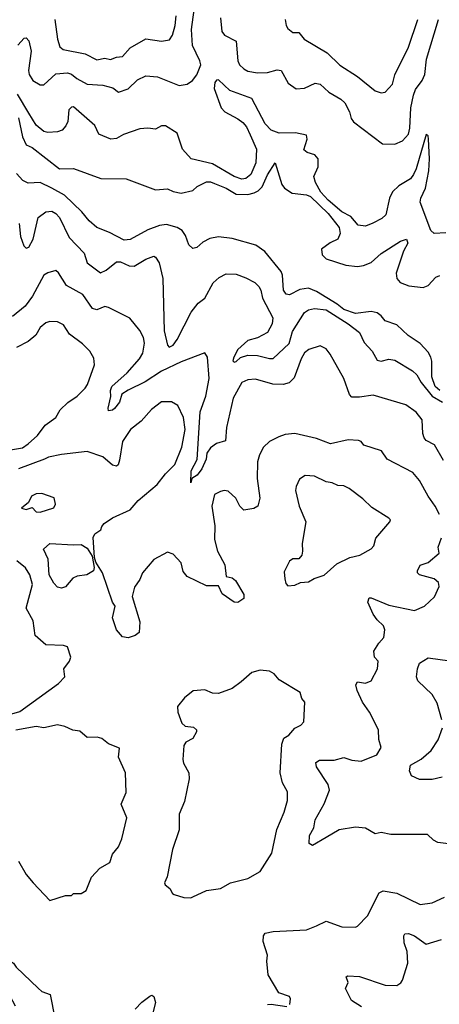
# Model space of a CAD drawing. Extents: x 1921360 to 2014538, y 768294 to 907744.
# Tile 54 of 256: x 1962741 to 1964882, y 782245 to 787265. Entities that reach past the tile are written whole.
import ezdxf

# ---------------------------------------------------------------- set-up
doc = ezdxf.new("R2010")
doc.units = 0

msp = doc.modelspace()

# ---------------------------------------------------------------- linework, layer by layer
at = {"layer": '0CON10XD'}
for points in [[(1962731.1, 787135), (1962765, 787170.6), (1962775, 787171.9), (1962787.4, 787157.4), (1962800, 787105), (1962786.2, 787006.2), (1962789.5, 786985), (1962808.6, 786955), (1962845, 786933.1), (1962865, 786932.9), (1962925, 786988.4), (1962985, 786994.3), (1963005, 786987.8), (1963032.5, 786965), (1963085, 786935.5), (1963165, 786930.9), (1963216.7, 786916.7), (1963245, 786896), (1963295, 786912.9), (1963342.6, 786957.4), (1963385, 786978.2), (1963445, 786973.2), (1963555, 786928.5), (1963595, 786935.5), (1963622.5, 786955), (1963645, 786984.3), (1963664.6, 787035), (1963660.8, 787055), (1963622.8, 787132.8), (1963617, 787215), (1963631.2, 787315)], [(1962920, 787265), (1962933.8, 787165), (1962946.2, 787126.2), (1962962.9, 787112.9), (1963075, 787090.7), (1963135, 787059.6), (1963175, 787068), (1963205, 787061.1), (1963235, 787073.9), (1963265, 787077.5), (1963305, 787121.5), (1963385, 787167.1), (1963465, 787154.5), (1963505, 787162.5), (1963520.8, 787185), (1963535.3, 787235), (1963540, 787285)], [(1963766.4, 787275), (1963773.1, 787205), (1963785.7, 787185.7), (1963846, 787155), (1963854.6, 787055), (1963863.5, 787035), (1963885, 787013.5), (1963905, 787002.7), (1963953.8, 786993.8), (1964005, 786996.2), (1964055, 787009.4), (1964075, 787005.7), (1964110.4, 786940.4), (1964152.4, 786912.4), (1964194.5, 786915.5), (1964248.5, 786941.5), (1964275, 786936.2), (1964318.1, 786895), (1964379.4, 786859.4), (1964400.5, 786840.5), (1964423.6, 786795), (1964431.8, 786761.8), (1964444.2, 786744.2), (1964591.5, 786631.5), (1964655, 786630), (1964695, 786646.9), (1964725, 786681.9), (1964731.7, 786711.7), (1964736.8, 786815), (1964749.8, 786880.2), (1964761.2, 786908.8), (1964794.7, 786955), (1964808.4, 786985), (1964817, 787063), (1964878.1, 787265)], [(1964095.8, 787265), (1964100, 787235), (1964109.7, 787219.7), (1964135, 787199.2), (1964165, 787199.2), (1964192.5, 787165), (1964310, 787095), (1964375, 787032.5), (1964465, 786974.5), (1964555, 786901.9), (1964585, 786891.9), (1964605, 786895.7), (1964643.9, 786936.1), (1964656, 786984), (1964724.6, 787125), (1964771.8, 787265)], [(1964915, 786177.5), (1964855, 786174.4), (1964839.6, 786189.6), (1964784.2, 786335), (1964787.6, 786355), (1964812.4, 786405), (1964828.5, 786495), (1964832.8, 786555), (1964827.5, 786655), (1964825, 786672), (1964815, 786679.4), (1964764.8, 786505), (1964750.5, 786475), (1964735, 786454.1), (1964675, 786417.2), (1964643.6, 786386.4), (1964628.2, 786355), (1964609.6, 786270.4), (1964588.8, 786251.2), (1964543.4, 786226.6), (1964505, 786212.5), (1964467.8, 786217.8), (1964431.2, 786261.2), (1964385, 786285.8), (1964315, 786344.3), (1964278.4, 786385), (1964250, 786435), (1964242.5, 786465), (1964264.2, 786515), (1964263.8, 786555), (1964247.5, 786575), (1964207.3, 786587.3), (1964190.7, 786600.7), (1964207.5, 786655), (1964205, 786676.7), (1964147.8, 786687.8), (1964065, 786686), (1964025, 786701.5), (1963993.9, 786733.9), (1963925, 786862.2), (1963813.8, 786903.8), (1963755, 786958.9), (1963745, 786957.1), (1963736.5, 786945), (1963733.5, 786913.5), (1963769.6, 786815), (1963787.5, 786795), (1963855, 786760), (1963880.2, 786740.2), (1963898.8, 786718.8), (1963917.6, 786677.6), (1963948.6, 786605), (1963945.3, 786535), (1963920.4, 786475), (1963895, 786455.3), (1963875, 786451.2), (1963835, 786466.1), (1963725, 786530), (1963615.3, 786555.3), (1963571.5, 786605), (1963545.4, 786685.4), (1963485, 786724.3), (1963465, 786723.1), (1963435, 786707.1), (1963395, 786712.2), (1963355, 786708.2), (1963271.1, 786678.9), (1963235, 786658.2), (1963206.1, 786656.1), (1963145, 786680.8), (1963125, 786725.8), (1963015, 786820), (1963005, 786818.9), (1962992.7, 786805), (1962986.6, 786745), (1962977.2, 786722.8), (1962957.7, 786702.3), (1962935, 786693.6), (1962885, 786689.2), (1962864.2, 786694.2), (1962825, 786727.3), (1962788.4, 786788.4), (1962729.8, 786885)], [(1962735, 786764.7), (1962755, 786668), (1962775, 786626.7), (1962805, 786613.3), (1962945, 786504.4), (1963015, 786505.6), (1963155, 786455.4), (1963285, 786453.8), (1963435, 786397.5), (1963495, 786402), (1963525, 786388.6), (1963565, 786380.8), (1963625, 786394.3), (1963646.4, 786413.6), (1963695, 786437.8), (1963715, 786438.8), (1963735, 786428.9)], [(1963735, 786428.9), (1963794.2, 786405), (1963845, 786374.5), (1963905, 786373.1), (1963937.2, 786382.8), (1963957.8, 786392.2), (1963977.5, 786412.5), (1964005, 786474.5), (1964045.5, 786535.5), (1964079.4, 786425), (1964092.9, 786405), (1964131.1, 786381.1), (1964205, 786372), (1964225, 786362.6), (1964315, 786276.2), (1964371.4, 786205), (1964376.2, 786175), (1964365, 786145.8), (1964325, 786126.6), (1964280.9, 786095), (1964285, 786066), (1964305, 786045.6), (1964405, 786012.9), (1964465, 786006.5), (1964495, 786010.9), (1964535, 786027.3), (1964585, 786072.9), (1964683.3, 786135), (1964715, 786146.2), (1964721.9, 786125), (1964700, 786085), (1964662.8, 785972.8), (1964665.4, 785945), (1964681.9, 785925), (1964727.2, 785907.2), (1964800, 785900), (1964825, 785910), (1964865, 785952), (1964885, 785960)], [(1964885, 785373.6), (1964860.8, 785395), (1964844, 785444), (1964844.7, 785524.7), (1964838.7, 785545), (1964825, 785569.1), (1964784.1, 785614.1), (1964723.1, 785655), (1964665, 785709.2), (1964605, 785730), (1964585, 785755.5), (1964565, 785769.6), (1964535, 785776.3), (1964455, 785767.2), (1964395, 785786.6), (1964361, 785815), (1964255, 785879.6), (1964215, 785895.3), (1964170.3, 785889.7), (1964118.5, 785861.5), (1964100, 785865), (1964086.6, 785885), (1964082, 785962), (1964075, 785980.5), (1963992.7, 786082.7), (1963945.4, 786115.4), (1963825, 786149.2), (1963755, 786157.6), (1963711.4, 786148.6), (1963675, 786130.5), (1963645, 786103.1), (1963625, 786098.8), (1963605, 786117.5), (1963586.7, 786165), (1963569.5, 786189.5), (1963545, 786205.5), (1963489.9, 786219.9), (1963455, 786215.8), (1963395, 786194.2), (1963305, 786144.8), (1963275, 786141.2), (1963199.8, 786179.8), (1963135, 786204.5), (1963095, 786240), (1963058.9, 786285), (1962969.4, 786369.4), (1962905, 786406.2), (1962845, 786434.2), (1962785, 786430.5), (1962758, 786445), (1962725, 786480)], [(1962737.8, 786225), (1962745, 786158.8), (1962762, 786112), (1962775, 786100), (1962788.1, 786105), (1962809.6, 786145), (1962835, 786255.6), (1962875, 786285.6), (1962905, 786287.8), (1962925, 786277.5), (1962945, 786256.5), (1962994, 786154), (1963070.4, 786075), (1963085.5, 786025), (1963153.5, 785973.5), (1963181.8, 785988.2), (1963235, 786030), (1963255, 786030.5), (1963300.5, 786010.5), (1963325, 786008.2), (1963385, 786044.2), (1963425, 786060), (1963435, 786053.3), (1963452.5, 786025), (1963471.8, 785945), (1963478, 785678), (1963495, 785606.2), (1963504.7, 785594.7), (1963523.6, 785605), (1963544.7, 785635), (1963616.1, 785773.9), (1963651, 785819), (1963686.5, 785845), (1963727.6, 785922.4), (1963759.1, 785950.9), (1963795, 785968.6), (1963845, 785966.7), (1963895, 785949.5), (1963941.4, 785925), (1963961.5, 785905), (1963972.1, 785885), (1963980.3, 785845), (1964032.9, 785745), (1964029.3, 785715), (1964005, 785670), (1963955, 785642.3), (1963905, 785629.5), (1963855, 785583.1), (1963833.6, 785545), (1963829.4, 785525), (1963835, 785519.4), (1963845, 785522.7), (1963868.1, 785541.9), (1963905, 785553.8), (1963955, 785553.5), (1964015, 785536.9), (1964035, 785537.5), (1964115.8, 785614.2), (1964132.4, 785675), (1964195, 785772.5), (1964215, 785785.3), (1964245, 785792.9), (1964304.8, 785784.8), (1964417.7, 785715), (1964475, 785670.6), (1964498.5, 785618.5), (1964539.6, 785575), (1964565, 785528.5), (1964585, 785524.7), (1964625, 785533.3), (1964655, 785528.5), (1964745, 785474.7), (1964767.7, 785455), (1964790.2, 785415), (1964844.9, 785344.9), (1964897.9, 785315)], [(1964902.7, 785017.3), (1964857.1, 785097.1), (1964815, 785120), (1964805, 785133.1), (1964797.8, 785155), (1964794.5, 785224.5), (1964764.4, 785264.4), (1964712.1, 785302.1), (1964545, 785350.6), (1964475, 785340), (1964435, 785341.2), (1964424.4, 785354.4), (1964394.4, 785435), (1964325, 785558.8), (1964305, 785586), (1964275, 785602.5), (1964216.2, 785583.8), (1964195, 785566.9), (1964176.8, 785535), (1964140.9, 785439.1), (1964115.9, 785414.1), (1964084.7, 785405.3), (1964033.1, 785406.9), (1963945, 785431.8), (1963905, 785429.5), (1963874.4, 785415), (1963829.7, 785335), (1963795.6, 785185.6), (1963791.5, 785118.5), (1963745, 785104), (1963715, 785082.3), (1963696.6, 785055), (1963692.8, 785025), (1963670.6, 784975), (1963647.1, 784942.9), (1963620, 784925), (1963614.3, 784904.3), (1963615.3, 784965), (1963646.6, 785023.4), (1963662, 785265), (1963691.1, 785345), (1963708.7, 785435), (1963699.4, 785545), (1963685, 785565.8), (1963565, 785520.5), (1963465, 785472.6), (1963381.6, 785418.4), (1963294.2, 785375.8), (1963262.7, 785355), (1963250.8, 785315), (1963225, 785283.1), (1963215, 785274.3), (1963195, 785270), (1963192.9, 785285), (1963206.9, 785343.1), (1963204.3, 785375), (1963211.6, 785395), (1963288.9, 785465), (1963352.7, 785535), (1963369.6, 785565), (1963378.2, 785615), (1963372.2, 785645), (1963355, 785680), (1963303.8, 785743.8), (1963195, 785798.1), (1963175, 785803.1), (1963135, 785786.2), (1963112.3, 785792.3), (1963064.2, 785864.2), (1962979.6, 785909.6), (1962939.2, 785975), (1962925, 785985.7), (1962885, 785974.3), (1962865, 785961.5), (1962807.5, 785855), (1962769.2, 785805), (1962705, 785751.9)], [(1962685, 785070.5), (1962755, 785082.8), (1962785, 785102.3), (1962832.1, 785145), (1962872, 785198), (1962925, 785237.5), (1962948.1, 785275), (1962986.4, 785313.6), (1963035, 785346.2), (1963075, 785386), (1963087.8, 785405), (1963122.9, 785505), (1963119.7, 785539.7), (1963098.8, 785575), (1963062.2, 785612.2), (1962995, 785661.4), (1962965, 785709.2), (1962935, 785724), (1962895, 785726.5), (1962875, 785720), (1962845.6, 785695), (1962823.8, 785656.2), (1962785, 785623.3), (1962725, 785594.2)], [(1963855, 784293.6), (1963835, 784295.7), (1963775, 784337.5), (1963755, 784378.1), (1963695, 784378.2), (1963595.3, 784425.3), (1963575, 784452), (1963565, 784495.6), (1963525, 784540.8), (1963495, 784550), (1963425, 784512.9), (1963367.8, 784445), (1963355, 784410.8), (1963327.5, 784372.5), (1963314.5, 784325), (1963354.3, 784195), (1963350, 784140), (1963330, 784125), (1963295, 784112.9), (1963265, 784118.8), (1963235.7, 784155), (1963215.6, 784215), (1963228.2, 784275), (1963215.3, 784295.3), (1963163.3, 784445), (1963129.5, 784499.5), (1963122.5, 784522.5), (1963115.4, 784625), (1963125, 784644.2), (1963155, 784664), (1963161.2, 784681.2), (1963172.9, 784697.1), (1963215, 784725.6), (1963305, 784765.8), (1963346.2, 784813.8), (1963441.9, 784895), (1963485, 784949.4), (1963532.9, 784997.1), (1963568.1, 785085), (1963584.7, 785174.7), (1963576.4, 785236.4), (1963548.3, 785298.3), (1963516.6, 785316.6), (1963465, 785316.2), (1963413.1, 785276.9), (1963361.8, 785218.2), (1963307.1, 785175), (1963265.6, 785115), (1963251.1, 785018.9), (1963244.3, 784995.7), (1963235, 784989.2), (1963215, 784994.4), (1963165, 785035.4), (1963085, 785062.8), (1962955, 785048.4), (1962888, 785035), (1962868.5, 785025), (1962735, 784974.7)], [(1964883, 784743), (1964861.1, 784785), (1964825.3, 784835.3), (1964781.8, 784915), (1964746.2, 784956.2), (1964616.2, 785025), (1964587.5, 785067.5), (1964497.5, 785095), (1964484, 785114), (1964470, 785120), (1964417.9, 785122.1), (1964327.2, 785102.8), (1964255, 785129.4), (1964145.7, 785155.7), (1964095, 785149.2), (1964062.7, 785137.3), (1964015.9, 785114.1), (1963984.5, 785085.5), (1963965, 785046.7), (1963955, 785010), (1963952.3, 784925), (1963966.4, 784825), (1963955.6, 784784.4), (1963935, 784773.1), (1963885, 784764.3), (1963865, 784784.2), (1963844.4, 784825), (1963805, 784860.5), (1963785, 784864.4), (1963765, 784860), (1963735, 784844), (1963722.1, 784785), (1963737.1, 784685), (1963734.5, 784615), (1963750, 784555), (1963788.5, 784485), (1963795, 784426.7), (1963825, 784418.6), (1963841.9, 784405), (1963884.3, 784335), (1963885, 784313.8), (1963855, 784293.6)], [(1964109.1, 784379.1), (1964145, 784381.4), (1964174.5, 784395.5), (1964215, 784398.6), (1964244.2, 784415.8), (1964295, 784433.3), (1964358.6, 784491.4), (1964426.2, 784523.8), (1964476.7, 784535), (1964535, 784568), (1964547.3, 784582.7), (1964558.3, 784621.7), (1964630, 784705), (1964632.5, 784715), (1964623.9, 784723.9), (1964537.6, 784777.6), (1964492.7, 784822.7), (1964422, 784875), (1964395, 784887.8), (1964365, 784889.2), (1964335, 784904.4), (1964305, 784908.9), (1964245, 784937.8), (1964198.3, 784941.7), (1964168.3, 784921.7), (1964151.4, 784885), (1964148.9, 784865), (1964167.5, 784785), (1964201.8, 784705), (1964182.9, 784595), (1964183.8, 784555), (1964180, 784535), (1964165, 784516.7), (1964135, 784515.6), (1964117.8, 784505), (1964090.9, 784449.1), (1964094.3, 784414.3), (1964099.7, 784389.7), (1964109.1, 784379.1)], [(1962845, 784753.3), (1962915, 784776.7), (1962923.8, 784795), (1962918, 784828), (1962855, 784849.2), (1962825, 784848.1), (1962800.8, 784835), (1962786.4, 784803.6), (1962750, 784775), (1962775, 784767.5), (1962805, 784777.5), (1962825.7, 784755.7), (1962845, 784753.3)], [(1964985, 783056.2), (1964875, 783070), (1964852.1, 783082.1), (1964821.2, 783111.2), (1964635, 783110.5), (1964585, 783120.5), (1964555, 783114.6), (1964505, 783143.5), (1964455, 783149.1), (1964371.2, 783135), (1964305, 783095.5), (1964235, 783054.2), (1964218, 783065), (1964220.6, 783105), (1964242.1, 783145), (1964248.8, 783185), (1964295, 783268), (1964322.5, 783337.5), (1964315.5, 783365), (1964255.6, 783455), (1964252.6, 783477.4), (1964270.5, 783489.5), (1964345, 783489.2), (1964395, 783502.8), (1964435, 783489.1), (1964483.9, 783483.9), (1964563, 783517), (1964586.2, 783555), (1964574.2, 783595), (1964571.4, 783645), (1964526.5, 783735), (1964489.4, 783785), (1964462.2, 783845), (1964456.2, 783873.8), (1964465, 783888.8), (1964505, 783882.9), (1964533.8, 783895), (1964567.5, 783955), (1964570, 783995), (1964551.9, 784015), (1964547.8, 784045), (1964573.1, 784086.9), (1964599.2, 784115), (1964604.4, 784155), (1964597.5, 784175), (1964564.8, 784204.7), (1964543.8, 784233.8), (1964517.5, 784295), (1964525, 784316.9), (1964535, 784317.5), (1964625, 784280.3), (1964755, 784253.5), (1964806.7, 784275), (1964857.4, 784322.6), (1964882, 784375), (1964877.5, 784395), (1964856.2, 784415), (1964780.8, 784435), (1964770.8, 784445), (1964770, 784455), (1964785, 784483.1), (1964825, 784498.2), (1964880.6, 784545), (1964875.8, 784575), (1964893, 784623)], [(1962955, 784366.5), (1962935, 784372.5), (1962915, 784392.2), (1962892.1, 784435), (1962887.3, 784515), (1962862.1, 784565), (1962895, 784594.4), (1963015, 784586.9), (1963055, 784590), (1963085, 784570), (1963110.5, 784530.5), (1963121.7, 784471.7), (1963118, 784455), (1963083.3, 784435), (1963035, 784428.6), (1963011.8, 784418.2), (1962975, 784373.3), (1962955, 784366.5)], [(1962666.2, 783715), (1962742, 783738), (1962939.1, 783880.9), (1962972, 783915), (1962966.9, 783955), (1962995.8, 783995), (1963002, 784015), (1962985, 784067.5), (1962965, 784074.2), (1962875, 784077.5), (1962820.8, 784125), (1962809.7, 784199.7), (1962774.1, 784265), (1962806, 784385), (1962792.5, 784435), (1962771, 784471), (1962726.2, 784506.2)], [(1964895.4, 783695), (1964870.9, 783780.9), (1964845.3, 783825), (1964772.5, 783895), (1964765.7, 783915), (1964770, 783955), (1964780.6, 783985), (1964825, 784012.1), (1964985, 783989.1)], [(1963615, 782788.8), (1963625, 782793.8), (1963695, 782825.7), (1963765, 782835.6), (1963817.5, 782865), (1963905, 782886), (1963968.3, 782921.7), (1964026.9, 783015), (1964053.4, 783136.6), (1964090.8, 783225), (1964107.5, 783285), (1964108.3, 783328.3), (1964081.4, 783375), (1964069.6, 783425), (1964078.7, 783571.3), (1964088.1, 783601.9), (1964115, 783617.1), (1964145, 783653.8), (1964175, 783668), (1964190.8, 783685), (1964196, 783785), (1964181.2, 783805), (1964172.5, 783835), (1964065, 783900), (1964039.5, 783929.5), (1964015, 783943.8), (1963968.3, 783948.3), (1963925, 783937.5), (1963870.5, 783889.5), (1963825, 783854.4), (1963755, 783829.4), (1963725, 783830.8), (1963685, 783848.8), (1963626.1, 783843.9), (1963582.3, 783807.7), (1963547, 783763), (1963548.8, 783735), (1963567.7, 783677.7), (1963585, 783663.8), (1963627.7, 783657.7), (1963642.5, 783645), (1963643.3, 783635), (1963625, 783600), (1963588.8, 783581.2), (1963578.8, 783565), (1963573.9, 783493.9), (1963577.5, 783475), (1963604, 783425), (1963606.2, 783395), (1963581.7, 783278.3), (1963555.6, 783215), (1963554.3, 783135), (1963521.1, 783035), (1963493.8, 782895), (1963480, 782865), (1963483.6, 782853.6), (1963507.5, 782835), (1963520.7, 782810.7), (1963530, 782805), (1963579.3, 782789.3), (1963615, 782788.8)], [(1962735.4, 782975.4), (1962775, 782906.2), (1962810, 782865), (1962895, 782773.8), (1962975, 782800), (1963005, 782800), (1963015, 782810), (1963055, 782810), (1963080, 782825), (1963107, 782893), (1963150.9, 782939.1), (1963201.7, 782968.3), (1963215, 783010), (1963245, 783047.5), (1963261.7, 783088.3), (1963287.5, 783195), (1963259.2, 783265), (1963283.8, 783325), (1963280.9, 783425), (1963245.5, 783505), (1963250.5, 783550.5), (1963193.6, 783573.6), (1963160.3, 783600.3), (1963137, 783607), (1963085, 783606), (1963047.5, 783637.5), (1963012.5, 783642.5), (1962971.3, 783661.3), (1962935, 783669.5), (1962865, 783655.5), (1962825, 783661.2), (1962722, 783642)], [(1964897.1, 783402.9), (1964845, 783390.7), (1964781.2, 783391.2), (1964740.6, 783410.6), (1964729.4, 783435), (1964735.2, 783464.8), (1964788.9, 783495), (1964841.1, 783538.9), (1964875.7, 783594.3), (1964899.1, 783655)], [(1964120, 782245), (1964123, 782273), (1964117.5, 782285), (1964064, 782304), (1964008.6, 782395), (1964001.9, 782465), (1964006.2, 782495), (1963983.8, 782565), (1963985.6, 782594.4), (1963992.9, 782607.1), (1964035, 782615.7), (1964205, 782625.5), (1964255, 782644.6), (1964305, 782668.8), (1964385, 782640), (1964455, 782638.8), (1964465, 782643.3), (1964515, 782696.2), (1964575, 782814.2), (1964595, 782824.5), (1964665, 782812.5), (1964784.7, 782754.7), (1964845, 782763.3), (1964908.3, 782791.7)], [(1964485, 782232), (1964434, 782265), (1964403.8, 782325), (1964416.4, 782356.4), (1964406.7, 782385), (1964415, 782390), (1964475, 782387.3), (1964605, 782343.1), (1964665, 782341.4), (1964686.2, 782355), (1964695, 782367.5), (1964721.1, 782455), (1964718.5, 782515), (1964702.2, 782557.8), (1964700.6, 782595), (1964705.7, 782604.3), (1964724.3, 782605.7), (1964755, 782594.6), (1964815, 782552.2), (1964892.9, 782575)], [(1962720.6, 782235), (1962655.9, 782355.9), (1962655.6, 782405), (1962644.3, 782455), (1962646.2, 782493.8), (1962655, 782506.7), (1962667.5, 782505), (1962693.8, 782465), (1962710, 782455), (1962724.1, 782434.1), (1962835, 782327.5), (1962855, 782310.8), (1962896, 782295), (1962920.6, 782175)], [(1963329.8, 782220.2), (1963363.6, 782256.4), (1963405, 782286.2), (1963415, 782291.2), (1963426.2, 782285), (1963433.8, 782255), (1963418.6, 782195)], [(1964005, 782243.8), (1964023.6, 782246.4), (1964105, 782234)]]:
    msp.add_lwpolyline(points, dxfattribs=at)

doc.saveas('drawing.dxf')
